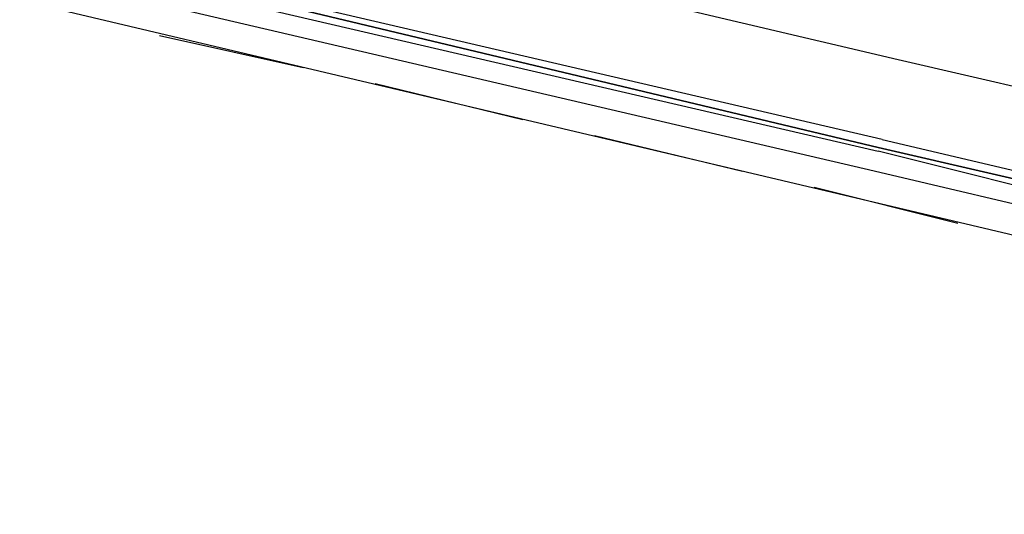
# Model space of a CAD drawing. Header units: feet. Extents: x -79 to 198, y -22 to 181.
# Tile 216 of 256: x 119.44 to 122.73, y 127.5 to 129.15. Entities that reach past the tile are written whole.
import ezdxf

# ---------------------------------------------------------------- set-up
doc = ezdxf.new("R2010")
doc.units = ezdxf.units.FT
doc.layers.add('A-LINEA', color=7, linetype='CONTINUOUS')

msp = doc.modelspace()

# ---------------------------------------------------------------- linework, layer by layer
at = {"layer": 'A-LINEA'}
for p, q in [((122.2933, 128.6444), (119.6133, 129.2711)), ((119.44, 129.2178), (126.6933, 127.4978)), ((119.9067, 129.0978), (120.3867, 128.9911)), ((119.9067, 129.0978), (120.3867, 128.9911)), ((120.6267, 128.9378), (121.12, 128.8178)), ((120.6267, 128.9378), (121.12, 128.8178)), ((121.36, 128.7644), (121.8533, 128.6444)), ((121.36, 128.7644), (121.8533, 128.6444)), ((122.0933, 128.5911), (122.5733, 128.4711)), ((122.0933, 128.5911), (122.5733, 128.4711))]:
    msp.add_line(p, q, dxfattribs=at)
for points in [[(119.5467, 129.6844), (122.3733, 129.0178), (123.0667, 128.8578)], [(122.32, 128.7511), (119.5733, 129.3911), (119.56, 129.3778), (119.5733, 129.3778), (122.3067, 128.7244), (119.5733, 129.3778), (119.56, 129.3778), (119.56, 129.3644), (119.56, 129.3511), (122.3067, 128.7111)], [(122.32, 128.7511), (123.0533, 128.5778), (123.0533, 128.5644), (123.0533, 128.5511), (122.3067, 128.7244), (123.0533, 128.5511), (123.0533, 128.5378), (123.0533, 128.5244), (122.3067, 128.7111)], [(122.9867, 128.5111), (122.9733, 128.5111), (122.9733, 128.4844), (122.2933, 128.6444)]]:
    msp.add_lwpolyline(points, dxfattribs=at)

doc.saveas('drawing.dxf')
